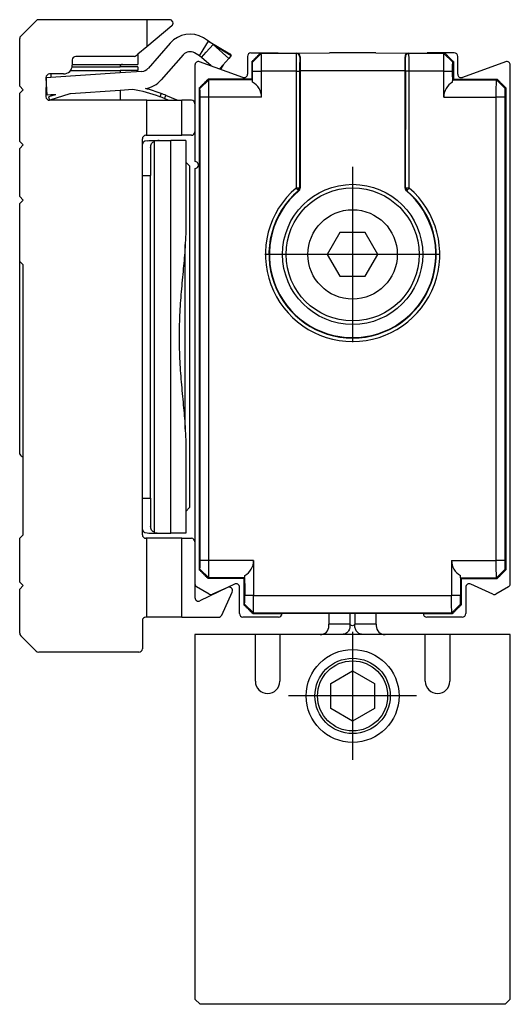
# Model space of a CAD drawing. Header units: millimetres. Extents: x -746 to 556, y -92 to 517.
# Tile 23 of 37: x -124 to -96, y 66 to 122. Entities that reach past the tile are written whole.
import ezdxf

# ---------------------------------------------------------------- set-up
doc = ezdxf.new("R2010")
doc.units = ezdxf.units.MM
doc.linetypes.add('DOT_CENTER', pattern=[14, 12, -1, 0, -1])
doc.layers.add('1', color=7, linetype='Continuous')

# ---------------------------------------------------------------- blocks, each defined once
blk = doc.blocks.new('SOPORTE_SV2-T__37', base_point=(-124.2, 85.748))
at = {"color": 7, "linetype": 'Continuous'}
for p, q in [((-124.141, 120.906), (-123.259, 121.789)), ((-116.95, 121.848), (-123.117, 121.848)), ((-115.65, 121.848), (-116.95, 121.848)), ((-116.95, 121.848), (-116.95, 120.296)), ((-115.522, 121.494), (-116.95, 120.296)), ((-124.2, 118.048), (-124.2, 120.765)), ((-116.95, 120.296), (-117.45, 119.876)), ((-115.614, 120.51), (-116.877, 119.067)), ((-113.732, 120.118), (-113.421, 120.631)), ((-113.421, 120.631), (-113.709, 120.805)), ((-113.554, 119.986), (-113.16, 120.425)), ((-113.421, 120.631), (-112.212, 119.898)), ((-112.27, 119.631), (-113.16, 120.425)), ((-117.676, 119.748), (-121, 119.748)), ((-117.45, 119.876), (-117.548, 119.794)), ((-117.45, 119.876), (-117.45, 119.298)), ((-114.862, 119.851), (-116.125, 118.408)), ((-113.939, 119.776), (-114.227, 119.95)), ((-113.939, 119.776), (-113.732, 120.118)), ((-113.817, 119.693), (-113.939, 119.776)), ((-113.817, 119.693), (-113.554, 119.986)), ((-112.14, 119.807), (-112.27, 119.631)), ((-112.212, 119.898), (-112.14, 119.807)), ((-121.21, 119.148), (-118.475, 119.148)), ((-121.2, 119.548), (-121.2, 119.298)), ((-121.2, 119.298), (-118.325, 119.298)), ((-121.2, 119.298), (-121.2, 119.248)), ((-117.45, 119.148), (-118.475, 119.148)), ((-118.325, 119.298), (-117.45, 119.298)), ((-117.45, 119.148), (-117.45, 118.948)), ((-113.271, 119.206), (-113.817, 119.693)), ((-112.27, 119.631), (-112.778, 119.066)), ((-112.587, 119.278), (-112.73, 119.043)), ((-122.425, 118.748), (-122.5, 118.748)), ((-118.475, 118.814), (-122.425, 118.552)), ((-122.425, 118.748), (-122.425, 118.552)), ((-121.7, 118.748), (-122.425, 118.748)), ((-121.3, 118.948), (-118.475, 118.948)), ((-118.475, 118.948), (-118.475, 118.814)), ((-117.45, 118.948), (-118.475, 118.948)), ((-117.22, 118.898), (-118.475, 118.814)), ((-112.778, 119.066), (-112.804, 119.036)), ((-112.778, 119.066), (-112.73, 119.043)), ((-124, 117.848), (-124.2, 118.048)), ((-122.7, 118.548), (-122.698, 118.534)), ((-122.698, 118.534), (-122.7, 117.448)), ((-122.425, 118.552), (-122.698, 118.534)), ((-122.632, 117.536), (-122.698, 118.534)), ((-124.2, 117.648), (-124, 117.848)), ((-124.2, 114.898), (-124.2, 117.648)), ((-122.425, 117.55), (-122.632, 117.536)), ((-122.425, 117.481), (-122.56, 117.438)), ((-121.396, 117.594), (-122.425, 117.271)), ((-122.178, 117.558), (-122.425, 117.481)), ((-122.178, 117.558), (-122.425, 117.55)), ((-122.425, 117.55), (-122.425, 117.481)), ((-122.146, 117.568), (-122.178, 117.558)), ((-118.475, 117.812), (-121.294, 117.625)), ((-117.747, 117.86), (-118.475, 117.812)), ((-118.475, 117.812), (-118.475, 117.248)), ((-116.134, 117.641), (-116.204, 117.454)), ((-115.898, 117.419), (-115.852, 117.53)), ((-115.204, 117.26), (-115.852, 117.53)), ((-122.56, 117.438), (-122.5, 117.248)), ((-122.425, 117.271), (-122.5, 117.248)), ((-116.95, 117.248), (-122.5, 117.248)), ((-122.425, 117.271), (-122.425, 117.248)), ((-116.95, 117.248), (-115.694, 117.248)), ((-116.95, 115.248), (-116.95, 117.248)), ((-115.929, 117.345), (-115.694, 117.248)), ((-115.694, 117.248), (-115.21, 117.248)), ((-115.204, 117.26), (-115.21, 117.248)), ((-115.21, 117.248), (-114.95, 117.248)), ((-114.4, 117.248), (-114.95, 117.248)), ((-114.95, 115.248), (-114.95, 117.248)), ((-114.2, 117.048), (-114.2, 115.448)), ((-117, 115.248), (-116.95, 115.248)), ((-116.95, 115.248), (-114.95, 115.248)), ((-114.4, 115.248), (-114.95, 115.248)), ((-124, 114.698), (-124.2, 114.898)), ((-124.2, 114.498), (-124, 114.698)), ((-117.2, 114.747), (-117.2, 115.048)), ((-117.2, 112.948), (-117.2, 114.747)), ((-116.921, 114.943), (-117.061, 114.907)), ((-116.921, 114.943), (-116.835, 114.948)), ((-116.835, 114.948), (-116.245, 114.948)), ((-116.245, 114.948), (-115.567, 114.948)), ((-114.727, 114.948), (-115.567, 114.948)), ((-114.727, 114.948), (-114.727, 109.709)), ((-124.2, 111.748), (-124.2, 114.498)), ((-116.727, 114.548), (-116.727, 112.948)), ((-114.5, 113.498), (-114.727, 113.725)), ((-114.5, 113.498), (-114.5, 93.998)), ((-117.2, 94.548), (-117.2, 112.948)), ((-116.727, 94.548), (-116.727, 112.948)), ((-124, 111.548), (-124.2, 111.748)), ((-124.2, 111.348), (-124, 111.548)), ((-124.2, 108.048), (-124.2, 111.348)), ((-114.727, 109.709), (-114.75, 109.012)), ((-114.75, 98.483), (-114.75, 109.012)), ((-124.2, 103.748), (-124.2, 108.048)), ((-124, 107.848), (-124.2, 108.048)), ((-124, 92.448), (-124, 107.848)), ((-124.2, 97.048), (-124.2, 103.748)), ((-114.75, 98.483), (-114.727, 97.786)), ((-114.727, 97.786), (-114.727, 93.77)), ((-117.2, 92.748), (-117.2, 94.548)), ((-116.727, 94.548), (-116.727, 92.948)), ((-114.5, 93.998), (-114.727, 93.77)), ((-114.727, 93.77), (-114.727, 92.548)), ((-117.2, 92.448), (-117.2, 92.748)), ((-124.2, 92.248), (-124, 92.448)), ((-124.2, 89.748), (-124.2, 92.248)), ((-117.061, 92.588), (-116.921, 92.552)), ((-116.95, 92.248), (-117, 92.248)), ((-114.95, 92.248), (-116.95, 92.248)), ((-116.95, 87.748), (-116.95, 92.248)), ((-116.921, 92.552), (-116.835, 92.548)), ((-116.835, 92.548), (-116.245, 92.548)), ((-116.245, 92.548), (-115.57, 92.548)), ((-114.727, 92.548), (-115.57, 92.548)), ((-114.95, 92.248), (-114.4, 92.248)), ((-114.95, 87.748), (-114.95, 92.248)), ((-114.2, 92.048), (-114.2, 89.651)), ((-124, 89.548), (-124.2, 89.748)), ((-124.2, 89.348), (-124, 89.548)), ((-114.2, 89.651), (-114.2, 88.861)), ((-112.346, 89.445), (-113.912, 88.681)), ((-124.2, 86.83), (-124.2, 89.348)), ((-112.663, 87.866), (-112.076, 89.184)), ((-116.95, 87.748), (-117, 87.748)), ((-114.95, 87.748), (-116.95, 87.748)), ((-114.95, 87.748), (-112.845, 87.748)), ((-117.2, 87.548), (-117.2, 85.948)), ((-123.259, 85.806), (-124.141, 86.689)), ((-117.4, 85.748), (-123.117, 85.748))]:
    blk.add_line(p, q, dxfattribs=at)
at = {"color": 3, "linetype": 'Continuous'}
for p, q in [((-113.16, 120.425), (-112.14, 119.807)), ((-115.929, 117.345), (-115.898, 117.419)), ((-116.497, 92.588), (-116.497, 114.907)), ((-115.567, 111.602), (-115.567, 114.948)), ((-117.2, 112.948), (-116.727, 112.948)), ((-115.57, 92.548), (-115.567, 111.602)), ((-117.2, 94.548), (-116.727, 94.548))]:
    blk.add_line(p, q, dxfattribs=at)
at = {"color": 7, "linetype": 'Continuous'}
for centre, radius, start, end in [((-123.117, 121.648), 0.2, 90, 135), ((-115.65, 121.648), 0.2, 310, 90), ((-124, 120.765), 0.2, 135, 180), ((-114.486, 119.522), 1.5, 58.8, 138.8), ((-114.129, 119.464), 1.365, 44.7415, 58.761), ((-121, 119.548), 0.2, 90, 180), ((-117.676, 119.948), 0.2, 270, 310), ((-114.486, 119.522), 0.5, 58.8, 138.8), ((-121.7, 119.248), 0.5, 270, 360), ((-118.325, 119.148), 0.15, 90, 180), ((-122.5, 118.548), 0.2, 90, 180), ((-117.254, 119.396), 0.5, 273.8, 318.8), ((-117.254, 119.396), 1.5, 279.0954, 318.8), ((-119.003, 109.96), 8, 106.6368, 107.4), ((-119.003, 109.96), 8, 69.5142, 80.9632), ((-119.003, 109.96), 8.2, 69.5142, 75.977), ((-119.003, 109.96), 8, 67.4, 69.5142), ((-119.003, 109.96), 8.2, 67.4, 69.5142), ((-122.5, 117.448), 0.2, 180, 270), ((-114.4, 117.048), 0.2, 360, 90), ((-117, 115.048), 0.2, 90, 180), ((-114.4, 115.448), 0.2, 270, 360), ((-116.942, 114.663), 0.272, 115.9895, 161.8325), ((-116.243, 114.134), 0.814, 90.1371, 108.2298), ((-123.706, 97.411), 0.613, 216.3182, 241.3412), ((-116.942, 92.832), 0.272, 198.1675, 244.0105), ((-117, 92.448), 0.2, 180, 270), ((-116.243, 93.361), 0.814, 251.7702, 269.8629), ((-114.4, 92.048), 0.2, 360, 90), ((-112.259, 89.265), 0.2, 336, 116), ((-114, 88.861), 0.2, 180, 296), ((-117, 87.548), 0.2, 90, 180), ((-112.845, 87.948), 0.2, 270, 336), ((-124, 86.83), 0.2, 180, 225), ((-123.117, 85.948), 0.2, 225, 270), ((-117.4, 85.948), 0.2, 270, 360)]:
    blk.add_arc(centre, radius, start, end, dxfattribs=at)
for points, knots in [([(-116.727, 114.548), (-116.725, 114.59), (-116.722, 114.67), (-116.681, 114.78), (-116.603, 114.865), (-116.534, 114.892), (-116.497, 114.907)], [0, 0, 0, 0, 0.1284187, 0.2386804, 0.3451237, 0.4612568, 0.4612568, 0.4612568, 0.4612568]), ([(-114.75, 109.012), (-114.78, 108.61), (-114.844, 107.767), (-114.977, 106.487), (-115.077, 105.134), (-115.117, 103.748), (-115.077, 102.361), (-114.977, 101.008), (-114.844, 99.728), (-114.78, 98.885), (-114.75, 98.483)], [0, 0, 0, 0, 1.208211, 2.536279, 3.860959, 5.277763, 6.694567, 8.019247, 9.347316, 10.555526, 10.555526, 10.555526, 10.555526]), ([(-116.497, 92.588), (-116.534, 92.603), (-116.603, 92.63), (-116.681, 92.715), (-116.722, 92.825), (-116.725, 92.905), (-116.727, 92.948)], [0, 0, 0, 0, 0.1161331, 0.2225764, 0.3328381, 0.4612568, 0.4612568, 0.4612568, 0.4612568])]:
    blk.add_open_spline(points, degree=3, knots=knots, dxfattribs=at)
blk = doc.blocks.new('CABEZA_ROSCADA_REGLA_SV2-T__38', base_point=(-114.2, 65.652))
at = {"color": 7, "linetype": 'Continuous'}
for p, q in [((-106.55, 87.952), (-106.55, 87.341)), ((-103.85, 87.342), (-103.85, 87.952)), ((-106.55, 87.252), (-106.55, 87.341)), ((-103.85, 87.342), (-103.85, 87.252)), ((-110.75, 86.752), (-114.2, 86.752)), ((-114.2, 86.752), (-114.2, 65.952)), ((-110.75, 84.092), (-110.75, 86.752)), ((-109.35, 86.752), (-110.75, 86.752)), ((-109.35, 86.752), (-109.35, 84.092)), ((-107.05, 86.752), (-109.35, 86.752)), ((-105.839, 86.752), (-107.05, 86.752)), ((-104.581, 86.752), (-105.839, 86.752)), ((-103.35, 86.752), (-104.581, 86.752)), ((-101.05, 86.752), (-103.35, 86.752)), ((-99.65, 86.752), (-101.05, 86.752)), ((-101.05, 84.092), (-101.05, 86.752)), ((-96.2, 86.752), (-99.65, 86.752)), ((-99.65, 86.752), (-99.65, 84.092)), ((-96.2, 65.952), (-96.2, 86.752)), ((-106.45, 83.966), (-105.2, 84.687)), ((-105.2, 84.687), (-103.95, 83.966)), ((-106.45, 82.539), (-106.45, 83.966)), ((-103.95, 83.966), (-103.95, 82.539)), ((-105.2, 81.817), (-106.45, 82.539)), ((-103.95, 82.539), (-105.2, 81.817)), ((-113.9, 65.652), (-114.2, 65.952)), ((-96.2, 65.952), (-96.5, 65.652)), ((-96.5, 65.652), (-113.9, 65.652))]:
    blk.add_line(p, q, dxfattribs=at)
at = {"color": 3, "linetype": 'Continuous'}
for p, q in [((-105.355, 87.952), (-105.355, 87.341)), ((-105.065, 87.952), (-105.065, 87.342)), ((-105.355, 87.341), (-106.55, 87.341)), ((-103.85, 87.342), (-105.065, 87.342))]:
    blk.add_line(p, q, dxfattribs=at)
at = {"color": 7, "linetype": 'Continuous'}
for radius in [2.65, 2.15, 2]:
    blk.add_circle((-105.2, 83.252), radius, dxfattribs=at)
for centre, radius, start, end in [((-107.05, 87.252), 0.5, 270, 360), ((-103.35, 87.252), 0.5, 180, 270), ((-110.05, 84.092), 0.7, 180, 360), ((-100.35, 84.092), 0.7, 180, 360)]:
    blk.add_arc(centre, radius, start, end, dxfattribs=at)
at = {"color": 3, "linetype": 'Continuous'}
for points, knots in [([(-105.355, 87.341), (-105.351, 87.268), (-105.344, 87.121), (-105.45, 86.923), (-105.623, 86.781), (-105.767, 86.762), (-105.839, 86.752)], [0, 0, 0, 0, 0.2169612, 0.4331785, 0.6479076, 0.861469, 0.861469, 0.861469, 0.861469]), ([(-105.065, 87.342), (-105.081, 87.321), (-105.116, 87.273), (-105.21, 87.257), (-105.303, 87.272), (-105.339, 87.32), (-105.355, 87.341)], [0, 0, 0, 0, 0.0785875, 0.1728894, 0.2669907, 0.345065, 0.345065, 0.345065, 0.345065]), ([(-104.581, 86.752), (-104.653, 86.762), (-104.797, 86.781), (-104.97, 86.924), (-105.076, 87.122), (-105.068, 87.269), (-105.065, 87.342)], [0, 0, 0, 0, 0.2137172, 0.4286319, 0.6450706, 0.8622674, 0.8622674, 0.8622674, 0.8622674])]:
    blk.add_open_spline(points, degree=3, knots=knots, dxfattribs=at)
at = {"layer": '1', "color": 2, "linetype": 'DOT_CENTER'}
for p, q in [((-105.2, 86.902), (-105.2, 79.602)), ((-101.55, 83.252), (-108.85, 83.252))]:
    blk.add_line(p, q, dxfattribs=at)
blk = doc.blocks.new('REGLA_SV2-170-T__39', base_point=(-114.2, 87.752))
at = {"color": 7, "linetype": 'Continuous'}
for p, q in [((-111.2, 119.752), (-111.2, 118.738)), ((-111, 119.952), (-110.45, 119.952)), ((-110.45, 119.952), (-109.45, 119.952)), ((-109.45, 119.952), (-108.383, 119.945)), ((-108.383, 119.945), (-106.523, 119.952)), ((-103.877, 119.952), (-106.523, 119.952)), ((-103.877, 119.952), (-102.017, 119.945)), ((-102.017, 119.945), (-100.95, 119.952)), ((-99.95, 119.952), (-100.95, 119.952)), ((-99.4, 119.952), (-99.95, 119.952)), ((-99.2, 118.738), (-99.2, 119.752)), ((-114.2, 119.259), (-114.2, 117.048)), ((-111.468, 118.55), (-113.932, 119.447)), ((-110.95, 119.452), (-110.95, 118.452)), ((-99.45, 119.452), (-99.45, 118.452)), ((-96.468, 119.447), (-98.932, 118.55)), ((-96.2, 89.651), (-96.2, 119.259)), ((-108.2, 118.945), (-108.2, 112.229)), ((-102.2, 112.229), (-102.2, 118.945)), ((-110.95, 118.452), (-113.45, 118.452)), ((-110.95, 118.452), (-110.915, 118.417)), ((-99.45, 118.452), (-99.485, 118.417)), ((-99.45, 118.452), (-96.95, 118.452)), ((-113.95, 117.952), (-113.95, 90.453)), ((-96.45, 117.952), (-96.45, 90.453)), ((-114.2, 117.048), (-114.2, 115.448)), ((-114.2, 115.448), (-114.2, 113.752)), ((-114.2, 113.352), (-114.2, 92.048)), ((-105.922, 109.702), (-106.643, 108.452)), ((-104.478, 109.702), (-105.922, 109.702)), ((-103.757, 108.452), (-104.478, 109.702)), ((-106.643, 108.452), (-105.922, 107.202)), ((-104.478, 107.202), (-103.757, 108.452)), ((-105.922, 107.202), (-104.478, 107.202)), ((-114.2, 92.048), (-114.2, 89.651)), ((-111.4, 89.952), (-113.45, 89.952)), ((-111.4, 89.952), (-111.365, 89.988)), ((-111.4, 89.952), (-111.4, 88.453)), ((-99, 89.952), (-99.035, 89.988)), ((-99, 89.952), (-96.95, 89.952)), ((-99, 89.952), (-99, 88.453)), ((-113.38, 89.062), (-114.1, 89.478)), ((-112.346, 89.445), (-113.195, 89.054)), ((-111.942, 89.638), (-112.346, 89.445)), ((-111.658, 87.952), (-111.658, 89.457)), ((-98.742, 89.457), (-98.742, 87.952)), ((-97.205, 89.054), (-98.458, 89.638)), ((-96.3, 89.478), (-97.02, 89.062)), ((-109.433, 87.752), (-111.458, 87.752)), ((-110.9, 87.952), (-109.233, 87.952)), ((-101.167, 87.952), (-109.233, 87.952)), ((-101.167, 87.952), (-99.5, 87.952)), ((-98.942, 87.752), (-100.967, 87.752))]:
    blk.add_line(p, q, dxfattribs=at)
at = {"color": 3, "linetype": 'Continuous'}
for p, q in [((-110.415, 119.917), (-110.915, 119.417)), ((-108.411, 119.917), (-110.415, 119.917)), ((-108.411, 119.917), (-108.383, 119.945)), ((-108.211, 119.717), (-108.193, 119.735)), ((-102.207, 119.735), (-102.189, 119.717)), ((-102.017, 119.945), (-101.989, 119.917)), ((-99.985, 119.917), (-101.989, 119.917)), ((-99.485, 119.417), (-99.985, 119.917)), ((-110.906, 118.917), (-110.398, 118.917)), ((-108.424, 118.917), (-110.398, 118.917)), ((-108.424, 118.917), (-108.424, 112.24)), ((-108.224, 118.917), (-108.224, 112.24)), ((-108.2, 118.945), (-102.2, 118.945)), ((-102.183, 112.237), (-102.17, 118.917)), ((-100.002, 118.917), (-101.976, 118.917)), ((-101.976, 112.24), (-101.976, 118.917)), ((-100.002, 118.917), (-99.494, 118.917)), ((-113.415, 118.417), (-113.915, 117.917)), ((-110.915, 118.417), (-113.415, 118.417)), ((-99.485, 118.417), (-96.985, 118.417)), ((-96.487, 117.914), (-96.985, 118.417)), ((-113.398, 117.417), (-113.906, 117.417)), ((-110.398, 117.417), (-113.398, 117.417)), ((-100.002, 117.417), (-97.002, 117.417)), ((-96.494, 117.417), (-97.002, 117.417)), ((-108.272, 112.17), (-108.334, 112.134)), ((-108.295, 112.088), (-108.243, 112.157)), ((-108.272, 112.17), (-108.284, 112.24)), ((-108.243, 112.157), (-108.224, 112.24)), ((-102.183, 112.237), (-102.157, 112.157)), ((-102.157, 112.157), (-102.105, 112.088)), ((-102.128, 112.17), (-102.116, 112.24)), ((-102.128, 112.17), (-102.066, 112.134)), ((-113.415, 89.988), (-113.915, 90.488)), ((-113.398, 90.988), (-113.906, 90.988)), ((-110.848, 90.988), (-113.398, 90.988)), ((-99.552, 90.988), (-97.002, 90.988)), ((-96.494, 90.988), (-97.002, 90.988)), ((-96.985, 89.988), (-96.485, 90.488)), ((-111.365, 89.988), (-113.415, 89.988)), ((-99.035, 89.988), (-96.985, 89.988)), ((-110.848, 88.988), (-111.356, 88.988)), ((-110.848, 88.988), (-99.552, 88.988)), ((-99.044, 88.988), (-99.552, 88.988)), ((-111.365, 88.488), (-110.865, 87.988)), ((-99.535, 87.988), (-99.035, 88.488)), ((-110.865, 87.988), (-99.535, 87.988))]:
    blk.add_line(p, q, dxfattribs=at)
at = {"color": 7, "linetype": 'Continuous'}
for radius in [4, 3.8, 2.55]:
    blk.add_circle((-105.2, 108.452), radius, dxfattribs=at)
for centre, radius, start, end in [((-111, 119.752), 0.2, 90, 180), ((-108.395, 119.744), 0.202, 357.5161, 86.5244), ((-102.005, 119.744), 0.202, 93.4756, 182.4839), ((-99.4, 119.752), 0.2, 0, 90), ((-114, 119.259), 0.2, 70, 180), ((-96.4, 119.259), 0.2, 0, 110), ((-111.4, 118.738), 0.2, 250, 0), ((-99, 118.738), 0.2, 180, 290), ((-111.396, 117.414), 0.998, 0.2188, 60.6459), ((-99.004, 117.414), 0.998, 119.3541, 179.7812), ((-114.2, 113.552), 0.2, 270, 90), ((-105.2, 108.452), 4.774, 130.4063, 49.5937), ((-105.2, 108.452), 4.75, 130.2754, 49.7246), ((-108.4, 112.229), 0.2, 310.3092, 359.9662), ((-102, 112.229), 0.2, 180.0338, 229.6908), ((-111.846, 90.991), 0.998, 299.3541, 359.7812), ((-98.554, 90.991), 0.998, 180.2188, 240.6459), ((-114, 89.651), 0.2, 180, 240), ((-111.858, 89.457), 0.2, 0, 115), ((-98.542, 89.457), 0.2, 65, 180), ((-96.4, 89.651), 0.2, 300, 0), ((-113.28, 89.235), 0.2, 240, 295), ((-97.12, 89.235), 0.2, 245, 300), ((-111.458, 87.952), 0.2, 180, 270), ((-109.433, 87.952), 0.2, 270, 360), ((-100.967, 87.952), 0.2, 180, 270), ((-98.942, 87.952), 0.2, 270, 0)]:
    blk.add_arc(centre, radius, start, end, dxfattribs=at)
at = {"color": 3, "linetype": 'Continuous'}
for centre, radius, start, end in [((-108.411, 119.717), 0.2, 0.0175, 89.9825), ((-101.989, 119.717), 0.2, 90.0175, 179.9825), ((-105.2, 108.452), 4.974, 130.4063, 49.5937)]:
    blk.add_arc(centre, radius, start, end, dxfattribs=at)
at = {"color": 7, "linetype": 'Continuous'}
for points in [[(-110.95, 119.452), (-110.908, 119.494), (-110.825, 119.577), (-110.7, 119.702), (-110.575, 119.827), (-110.492, 119.911), (-110.45, 119.952)], [(-99.45, 119.452), (-99.492, 119.494), (-99.575, 119.577), (-99.7, 119.702), (-99.825, 119.827), (-99.908, 119.911), (-99.95, 119.952)], [(-110.398, 117.417), (-110.398, 117.542), (-110.398, 117.792), (-110.398, 118.167), (-110.398, 118.542), (-110.398, 118.792), (-110.398, 118.917)], [(-100.002, 117.417), (-100.002, 117.542), (-100.002, 117.792), (-100.002, 118.167), (-100.002, 118.542), (-100.002, 118.792), (-100.002, 118.917)], [(-113.95, 117.952), (-113.908, 117.994), (-113.825, 118.077), (-113.7, 118.202), (-113.575, 118.327), (-113.492, 118.411), (-113.45, 118.452)], [(-96.95, 118.452), (-96.908, 118.411), (-96.825, 118.327), (-96.7, 118.202), (-96.575, 118.077), (-96.492, 117.994), (-96.45, 117.952)], [(-113.398, 90.988), (-113.398, 93.19), (-113.398, 97.595), (-113.398, 104.202), (-113.398, 110.81), (-113.398, 115.215), (-113.398, 117.417)], [(-97.002, 90.988), (-97.002, 93.19), (-97.002, 97.595), (-97.002, 104.202), (-97.002, 110.81), (-97.002, 115.215), (-97.002, 117.417)], [(-110.848, 90.988), (-110.848, 90.821), (-110.848, 90.488), (-110.848, 89.988), (-110.848, 89.488), (-110.848, 89.154), (-110.848, 88.988)], [(-99.552, 90.988), (-99.552, 90.821), (-99.552, 90.488), (-99.552, 89.988), (-99.552, 89.488), (-99.552, 89.154), (-99.552, 88.988)], [(-113.45, 89.952), (-113.492, 89.994), (-113.575, 90.078), (-113.7, 90.203), (-113.825, 90.328), (-113.908, 90.411), (-113.95, 90.453)], [(-96.45, 90.453), (-96.492, 90.411), (-96.575, 90.328), (-96.7, 90.203), (-96.825, 90.078), (-96.908, 89.994), (-96.95, 89.952)], [(-110.9, 87.952), (-110.942, 87.994), (-111.025, 88.078), (-111.15, 88.203), (-111.275, 88.328), (-111.358, 88.411), (-111.4, 88.453)], [(-99.5, 87.952), (-99.458, 87.994), (-99.375, 88.078), (-99.25, 88.203), (-99.125, 88.328), (-99.042, 88.411), (-99, 88.453)]]:
    blk.add_open_spline(points, degree=3, dxfattribs=at)
for points, knots in [([(-110.45, 119.952), (-110.448, 119.95), (-110.442, 119.944), (-110.432, 119.935), (-110.423, 119.925), (-110.417, 119.92), (-110.415, 119.917)], [0, 0, 0, 0, 0.00925697, 0.02468526, 0.04037778, 0.04979131, 0.04979131, 0.04979131, 0.04979131]), ([(-110.398, 118.917), (-110.398, 118.964), (-110.398, 119.057), (-110.398, 119.226), (-110.4, 119.414), (-110.402, 119.608), (-110.406, 119.758), (-110.408, 119.853), (-110.412, 119.9), (-110.414, 119.914), (-110.415, 119.917)], [0, 0, 0, 0, 0.140114, 0.277951, 0.507517, 0.705284, 0.858762, 0.958853, 0.989249, 1.000271, 1.000271, 1.000271, 1.000271]), ([(-108.193, 119.735), (-108.195, 119.618), (-108.2, 119.355), (-108.2, 119.092), (-108.2, 118.945)], [0, 0, 0, 0, 0.3500705, 0.7895078, 0.7895078, 0.7895078, 0.7895078]), ([(-102.2, 118.945), (-102.2, 119.092), (-102.2, 119.355), (-102.205, 119.618), (-102.207, 119.735)], [0, 0, 0, 0, 0.4394372, 0.7895078, 0.7895078, 0.7895078, 0.7895078]), ([(-100.002, 118.917), (-100.002, 118.964), (-100.002, 119.057), (-100.002, 119.226), (-100, 119.414), (-99.998, 119.608), (-99.994, 119.758), (-99.992, 119.853), (-99.988, 119.9), (-99.986, 119.914), (-99.985, 119.917)], [0, 0, 0, 0, 0.140114, 0.277951, 0.507517, 0.705284, 0.858762, 0.958853, 0.989249, 1.000271, 1.000271, 1.000271, 1.000271]), ([(-99.95, 119.952), (-99.952, 119.95), (-99.958, 119.944), (-99.968, 119.935), (-99.977, 119.925), (-99.983, 119.92), (-99.985, 119.917)], [0, 0, 0, 0, 0.00925697, 0.02468526, 0.04037778, 0.04979131, 0.04979131, 0.04979131, 0.04979131]), ([(-110.95, 119.452), (-110.948, 119.45), (-110.942, 119.444), (-110.932, 119.435), (-110.923, 119.425), (-110.917, 119.419), (-110.915, 119.417)], [0, 0, 0, 0, 0.00925697, 0.02468526, 0.04034847, 0.04973271, 0.04973271, 0.04973271, 0.04973271]), ([(-110.906, 118.917), (-110.906, 118.98), (-110.907, 119.096), (-110.908, 119.241), (-110.91, 119.345), (-110.913, 119.395), (-110.915, 119.417)], [0, 0, 0, 0, 0.1875059, 0.3486005, 0.4340972, 0.4999579, 0.4999579, 0.4999579, 0.4999579]), ([(-99.494, 118.917), (-99.494, 118.98), (-99.493, 119.096), (-99.492, 119.241), (-99.49, 119.345), (-99.487, 119.395), (-99.485, 119.417)], [0, 0, 0, 0, 0.1875059, 0.3486005, 0.4340972, 0.4999579, 0.4999579, 0.4999579, 0.4999579]), ([(-99.45, 119.452), (-99.452, 119.45), (-99.458, 119.444), (-99.468, 119.435), (-99.477, 119.425), (-99.483, 119.419), (-99.485, 119.417)], [0, 0, 0, 0, 0.00925697, 0.02468526, 0.04034847, 0.04973271, 0.04973271, 0.04973271, 0.04973271]), ([(-110.915, 118.417), (-110.912, 118.501), (-110.906, 118.667), (-110.906, 118.834), (-110.906, 118.917)], [0, 0, 0, 0, 0.2501851, 0.5002643, 0.5002643, 0.5002643, 0.5002643]), ([(-99.485, 118.417), (-99.488, 118.501), (-99.494, 118.667), (-99.494, 118.834), (-99.494, 118.917)], [0, 0, 0, 0, 0.2501851, 0.5002643, 0.5002643, 0.5002643, 0.5002643]), ([(-113.45, 118.452), (-113.448, 118.45), (-113.442, 118.444), (-113.432, 118.435), (-113.423, 118.425), (-113.417, 118.42), (-113.415, 118.417)], [0, 0, 0, 0, 0.00925697, 0.02468526, 0.04037778, 0.04979131, 0.04979131, 0.04979131, 0.04979131]), ([(-113.398, 117.417), (-113.398, 117.464), (-113.398, 117.557), (-113.398, 117.726), (-113.4, 117.914), (-113.402, 118.108), (-113.406, 118.258), (-113.408, 118.353), (-113.412, 118.4), (-113.414, 118.414), (-113.415, 118.417)], [0, 0, 0, 0, 0.140114, 0.277951, 0.507517, 0.705284, 0.858762, 0.958853, 0.989249, 1.000271, 1.000271, 1.000271, 1.000271]), ([(-110.906, 118.283), (-110.907, 118.304), (-110.908, 118.337), (-110.91, 118.38), (-110.913, 118.404), (-110.915, 118.416), (-110.915, 118.417)], [0, 0, 0, 0, 0.0617688, 0.0977246, 0.1296538, 0.1342151, 0.1342151, 0.1342151, 0.1342151]), ([(-99.494, 118.283), (-99.494, 118.306), (-99.494, 118.351), (-99.488, 118.395), (-99.485, 118.417)], [0, 0, 0, 0, 0.0669414, 0.1342792, 0.1342792, 0.1342792, 0.1342792]), ([(-97.002, 117.417), (-97.002, 117.464), (-97.002, 117.557), (-97.002, 117.726), (-97, 117.914), (-96.998, 118.108), (-96.994, 118.258), (-96.992, 118.353), (-96.988, 118.4), (-96.986, 118.414), (-96.985, 118.417)], [0, 0, 0, 0, 0.140114, 0.277951, 0.507517, 0.705284, 0.858762, 0.958853, 0.989249, 1.000271, 1.000271, 1.000271, 1.000271]), ([(-96.985, 118.417), (-96.983, 118.42), (-96.977, 118.425), (-96.969, 118.434), (-96.96, 118.443), (-96.954, 118.449), (-96.95, 118.452)], [0, 0, 0, 0, 0.00941354, 0.02510606, 0.03436303, 0.04979131, 0.04979131, 0.04979131, 0.04979131]), ([(-113.95, 117.952), (-113.948, 117.95), (-113.942, 117.944), (-113.932, 117.935), (-113.923, 117.925), (-113.917, 117.919), (-113.915, 117.917)], [0, 0, 0, 0, 0.00925697, 0.02468526, 0.04034847, 0.04973271, 0.04973271, 0.04973271, 0.04973271]), ([(-113.906, 117.417), (-113.906, 117.48), (-113.907, 117.596), (-113.908, 117.741), (-113.91, 117.845), (-113.913, 117.895), (-113.915, 117.917)], [0, 0, 0, 0, 0.1875292, 0.3485991, 0.4340958, 0.4999565, 0.4999565, 0.4999565, 0.4999565]), ([(-96.494, 117.417), (-96.494, 117.48), (-96.493, 117.596), (-96.492, 117.741), (-96.49, 117.844), (-96.488, 117.893), (-96.487, 117.914)], [0, 0, 0, 0, 0.1875292, 0.3485991, 0.4332468, 0.4965283, 0.4965283, 0.4965283, 0.4965283]), ([(-96.487, 117.914), (-96.485, 117.917), (-96.478, 117.924), (-96.468, 117.935), (-96.458, 117.944), (-96.452, 117.95), (-96.45, 117.952)], [0, 0, 0, 0, 0.01135503, 0.02898645, 0.04441473, 0.0536717, 0.0536717, 0.0536717, 0.0536717]), ([(-113.906, 90.988), (-113.906, 93.19), (-113.906, 97.595), (-113.906, 104.202), (-113.906, 110.81), (-113.906, 115.215), (-113.906, 117.417)], [0, 0, 0, 0, 6.607471, 13.21494, 19.822409, 26.42988, 26.42988, 26.42988, 26.42988]), ([(-96.494, 90.988), (-96.494, 93.19), (-96.494, 97.595), (-96.494, 104.202), (-96.494, 110.81), (-96.494, 115.215), (-96.494, 117.417)], [0, 0, 0, 0, 6.607471, 13.21494, 19.822409, 26.42988, 26.42988, 26.42988, 26.42988]), ([(-113.95, 90.453), (-113.948, 90.455), (-113.942, 90.461), (-113.932, 90.47), (-113.923, 90.48), (-113.917, 90.486), (-113.915, 90.488)], [0, 0, 0, 0, 0.00925697, 0.02468526, 0.04034847, 0.0497327, 0.0497327, 0.0497327, 0.0497327]), ([(-113.915, 90.488), (-113.913, 90.51), (-113.91, 90.56), (-113.908, 90.664), (-113.907, 90.809), (-113.906, 90.925), (-113.906, 90.988)], [0, 0, 0, 0, 0.0658608, 0.1513568, 0.3124262, 0.4999565, 0.4999565, 0.4999565, 0.4999565]), ([(-113.415, 89.988), (-113.414, 89.991), (-113.412, 90.005), (-113.408, 90.052), (-113.406, 90.147), (-113.402, 90.297), (-113.4, 90.491), (-113.398, 90.679), (-113.398, 90.848), (-113.398, 90.941), (-113.398, 90.988)], [0, 0, 0, 0, 0.011021, 0.041418, 0.141509, 0.294986, 0.492754, 0.722319, 0.860157, 1.000271, 1.000271, 1.000271, 1.000271]), ([(-96.985, 89.988), (-96.986, 89.991), (-96.988, 90.005), (-96.992, 90.052), (-96.994, 90.147), (-96.998, 90.297), (-97, 90.491), (-97.002, 90.679), (-97.002, 90.848), (-97.002, 90.941), (-97.002, 90.988)], [0, 0, 0, 0, 0.011021, 0.041418, 0.141509, 0.294986, 0.492754, 0.722319, 0.860157, 1.000271, 1.000271, 1.000271, 1.000271]), ([(-96.485, 90.488), (-96.487, 90.51), (-96.49, 90.56), (-96.492, 90.664), (-96.493, 90.809), (-96.494, 90.925), (-96.494, 90.988)], [0, 0, 0, 0, 0.0658608, 0.1513568, 0.3124262, 0.4999565, 0.4999565, 0.4999565, 0.4999565]), ([(-96.485, 90.488), (-96.483, 90.486), (-96.477, 90.48), (-96.469, 90.472), (-96.459, 90.462), (-96.454, 90.456), (-96.45, 90.453)], [0, 0, 0, 0, 0.00938423, 0.02504745, 0.03430442, 0.0497327, 0.0497327, 0.0497327, 0.0497327]), ([(-113.45, 89.952), (-113.448, 89.955), (-113.442, 89.961), (-113.434, 89.969), (-113.424, 89.978), (-113.418, 89.984), (-113.415, 89.988)], [0, 0, 0, 0, 0.00925697, 0.02468526, 0.0341025, 0.04979131, 0.04979131, 0.04979131, 0.04979131]), ([(-111.365, 89.988), (-111.364, 89.991), (-111.362, 90.003), (-111.36, 90.031), (-111.358, 90.072), (-111.357, 90.105), (-111.356, 90.122)], [0, 0, 0, 0, 0.0097909, 0.0365068, 0.0833998, 0.1342311, 0.1342311, 0.1342311, 0.1342311]), ([(-111.365, 89.988), (-111.362, 89.821), (-111.356, 89.488), (-111.356, 89.154), (-111.356, 88.988)], [0, 0, 0, 0, 0.500188, 1.000209, 1.000209, 1.000209, 1.000209]), ([(-99.035, 89.988), (-99.037, 90.007), (-99.041, 90.052), (-99.043, 90.096), (-99.044, 90.122)], [0, 0, 0, 0, 0.058199, 0.1341602, 0.1341602, 0.1341602, 0.1341602]), ([(-99.035, 89.988), (-99.038, 89.821), (-99.044, 89.488), (-99.044, 89.154), (-99.044, 88.988)], [0, 0, 0, 0, 0.500188, 1.000209, 1.000209, 1.000209, 1.000209]), ([(-96.985, 89.988), (-96.983, 89.985), (-96.977, 89.98), (-96.969, 89.971), (-96.96, 89.962), (-96.954, 89.956), (-96.95, 89.952)], [0, 0, 0, 0, 0.00941354, 0.02510606, 0.03436303, 0.04979131, 0.04979131, 0.04979131, 0.04979131]), ([(-111.365, 88.488), (-111.364, 88.51), (-111.36, 88.56), (-111.358, 88.664), (-111.357, 88.809), (-111.357, 88.925), (-111.356, 88.988)], [0, 0, 0, 0, 0.0658582, 0.1513568, 0.312444, 0.4999575, 0.4999575, 0.4999575, 0.4999575]), ([(-110.865, 87.988), (-110.864, 87.991), (-110.862, 88.005), (-110.858, 88.052), (-110.856, 88.147), (-110.852, 88.297), (-110.85, 88.491), (-110.848, 88.679), (-110.848, 88.848), (-110.848, 88.941), (-110.848, 88.988)], [0, 0, 0, 0, 0.011021, 0.041418, 0.141509, 0.294986, 0.492754, 0.722319, 0.860157, 1.000271, 1.000271, 1.000271, 1.000271]), ([(-99.535, 87.988), (-99.536, 87.991), (-99.538, 88.005), (-99.542, 88.052), (-99.544, 88.147), (-99.548, 88.297), (-99.55, 88.491), (-99.552, 88.679), (-99.552, 88.848), (-99.552, 88.941), (-99.552, 88.988)], [0, 0, 0, 0, 0.011021, 0.041418, 0.141509, 0.294986, 0.492754, 0.722319, 0.860157, 1.000271, 1.000271, 1.000271, 1.000271]), ([(-99.035, 88.488), (-99.036, 88.51), (-99.04, 88.56), (-99.042, 88.664), (-99.043, 88.809), (-99.043, 88.925), (-99.044, 88.988)], [0, 0, 0, 0, 0.0658582, 0.1513568, 0.3124441, 0.4999575, 0.4999575, 0.4999575, 0.4999575]), ([(-111.4, 88.453), (-111.398, 88.455), (-111.392, 88.461), (-111.383, 88.47), (-111.373, 88.48), (-111.367, 88.486), (-111.365, 88.488)], [0, 0, 0, 0, 0.00927851, 0.02468526, 0.04034851, 0.04973277, 0.04973277, 0.04973277, 0.04973277]), ([(-99, 88.453), (-99.002, 88.455), (-99.008, 88.461), (-99.017, 88.47), (-99.027, 88.48), (-99.033, 88.486), (-99.035, 88.488)], [0, 0, 0, 0, 0.00927851, 0.02468526, 0.04034851, 0.04973277, 0.04973277, 0.04973277, 0.04973277]), ([(-110.9, 87.952), (-110.898, 87.955), (-110.892, 87.961), (-110.883, 87.97), (-110.873, 87.98), (-110.867, 87.985), (-110.865, 87.988)], [0, 0, 0, 0, 0.00925697, 0.02468526, 0.04037778, 0.04979131, 0.04979131, 0.04979131, 0.04979131]), ([(-99.5, 87.952), (-99.502, 87.955), (-99.508, 87.961), (-99.516, 87.969), (-99.526, 87.978), (-99.531, 87.984), (-99.535, 87.988)], [0, 0, 0, 0, 0.00925697, 0.02468526, 0.0341025, 0.04979131, 0.04979131, 0.04979131, 0.04979131])]:
    blk.add_open_spline(points, degree=3, knots=knots, dxfattribs=at)
at = {"color": 3, "linetype": 'Continuous'}
for points, knots in [([(-108.411, 119.917), (-108.412, 119.906), (-108.415, 119.879), (-108.417, 119.814), (-108.419, 119.726), (-108.421, 119.594), (-108.422, 119.451), (-108.424, 119.293), (-108.424, 119.152), (-108.424, 119.026), (-108.424, 118.95), (-108.424, 118.917)], [0, 0, 0, 0, 0.035414, 0.081239, 0.193534, 0.298888, 0.478469, 0.62194, 0.772976, 0.902024, 1.000099, 1.000099, 1.000099, 1.000099]), ([(-108.211, 119.717), (-108.213, 119.682), (-108.218, 119.603), (-108.221, 119.483), (-108.222, 119.352), (-108.224, 119.207), (-108.224, 119.061), (-108.224, 118.96), (-108.224, 118.917)], [0, 0, 0, 0, 0.1050436, 0.2391449, 0.3600386, 0.4975934, 0.6726897, 0.8001214, 0.8001214, 0.8001214, 0.8001214]), ([(-102.17, 118.917), (-102.172, 118.969), (-102.176, 119.07), (-102.176, 119.224), (-102.178, 119.36), (-102.179, 119.473), (-102.183, 119.585), (-102.187, 119.664), (-102.189, 119.717)], [0, 0, 0, 0, 0.1542382, 0.3026029, 0.4632323, 0.5610514, 0.6413491, 0.8001727, 0.8001727, 0.8001727, 0.8001727]), ([(-101.976, 118.917), (-101.976, 118.982), (-101.976, 119.108), (-101.976, 119.281), (-101.977, 119.427), (-101.978, 119.534), (-101.98, 119.629), (-101.981, 119.712), (-101.983, 119.784), (-101.984, 119.84), (-101.986, 119.879), (-101.987, 119.906), (-101.989, 119.915), (-101.989, 119.917)], [0, 0, 0, 0, 0.192702, 0.378159, 0.52087, 0.628295, 0.701212, 0.805839, 0.876355, 0.91886, 0.97119, 0.994671, 1.000122, 1.000122, 1.000122, 1.000122]), ([(-108.424, 118.917), (-108.412, 118.917), (-108.388, 118.917), (-108.352, 118.917), (-108.317, 118.917), (-108.286, 118.917), (-108.261, 118.917), (-108.241, 118.917), (-108.23, 118.917), (-108.225, 118.917), (-108.224, 118.917)], [0, 0, 0, 0, 0.0360536, 0.0729059, 0.1084002, 0.1401819, 0.1661518, 0.1849376, 0.1980905, 0.1999695, 0.1999695, 0.1999695, 0.1999695]), ([(-101.976, 118.917), (-101.988, 118.917), (-102.012, 118.917), (-102.048, 118.917), (-102.083, 118.917), (-102.114, 118.917), (-102.139, 118.917), (-102.157, 118.917), (-102.167, 118.917), (-102.17, 118.917), (-102.17, 118.917)], [0, 0, 0, 0, 0.0360536, 0.0729059, 0.1084002, 0.1401819, 0.1661518, 0.1849376, 0.1936881, 0.1949381, 0.1949381, 0.1949381, 0.1949381]), ([(-108.424, 112.24), (-108.415, 112.232), (-108.395, 112.216), (-108.377, 112.183), (-108.354, 112.158), (-108.34, 112.141), (-108.334, 112.134)], [0, 0, 0, 0, 0.0382235, 0.0761932, 0.1103239, 0.1406454, 0.1406454, 0.1406454, 0.1406454]), ([(-108.284, 112.24), (-108.294, 112.24), (-108.316, 112.24), (-108.35, 112.24), (-108.386, 112.24), (-108.412, 112.24), (-108.424, 112.24)], [0, 0, 0, 0, 0.0303914, 0.0644522, 0.1015212, 0.1401818, 0.1401818, 0.1401818, 0.1401818]), ([(-108.334, 112.134), (-108.329, 112.128), (-108.321, 112.119), (-108.309, 112.105), (-108.301, 112.096), (-108.296, 112.089), (-108.295, 112.088)], [0, 0, 0, 0, 0.02345553, 0.03320729, 0.05649179, 0.05981815, 0.05981815, 0.05981815, 0.05981815]), ([(-108.295, 112.088), (-108.294, 112.088), (-108.291, 112.086), (-108.283, 112.083), (-108.276, 112.079), (-108.271, 112.077), (-108.271, 112.076)], [0, 0, 0, 0, 0.00144108, 0.01152861, 0.02487076, 0.02677678, 0.02677678, 0.02677678, 0.02677678]), ([(-108.224, 112.24), (-108.225, 112.24), (-108.231, 112.24), (-108.242, 112.24), (-108.261, 112.24), (-108.276, 112.24), (-108.284, 112.24)], [0, 0, 0, 0, 0.00203021, 0.01624166, 0.03502456, 0.05981815, 0.05981815, 0.05981815, 0.05981815]), ([(-108.272, 112.17), (-108.269, 112.169), (-108.259, 112.164), (-108.25, 112.16), (-108.243, 112.157)], [0, 0, 0, 0, 0.01017344, 0.03230279, 0.03230279, 0.03230279, 0.03230279]), ([(-108.224, 112.24), (-108.224, 112.24), (-108.221, 112.239), (-108.213, 112.235), (-108.205, 112.231), (-108.201, 112.229), (-108.2, 112.229)], [0, 0, 0, 0, 0.00145124, 0.0116099, 0.02504613, 0.0269656, 0.0269656, 0.0269656, 0.0269656]), ([(-102.2, 112.229), (-102.2, 112.229), (-102.196, 112.231), (-102.191, 112.233), (-102.185, 112.236), (-102.183, 112.237), (-102.183, 112.237)], [0, 0, 0, 0, 0.00137004, 0.01096029, 0.01821114, 0.01924697, 0.01924697, 0.01924697, 0.01924697]), ([(-102.116, 112.24), (-102.124, 112.24), (-102.138, 112.24), (-102.158, 112.241), (-102.172, 112.239), (-102.18, 112.238), (-102.183, 112.237)], [0, 0, 0, 0, 0.02468616, 0.04357649, 0.05923686, 0.06707415, 0.06707415, 0.06707415, 0.06707415]), ([(-102.128, 112.17), (-102.131, 112.169), (-102.141, 112.164), (-102.15, 112.16), (-102.157, 112.157)], [0, 0, 0, 0, 0.01017344, 0.03230279, 0.03230279, 0.03230279, 0.03230279]), ([(-102.129, 112.076), (-102.129, 112.077), (-102.124, 112.079), (-102.117, 112.083), (-102.109, 112.086), (-102.106, 112.088), (-102.105, 112.088)], [0, 0, 0, 0, 0.00190602, 0.01524817, 0.0253357, 0.02677678, 0.02677678, 0.02677678, 0.02677678]), ([(-101.976, 112.24), (-101.988, 112.24), (-102.014, 112.24), (-102.05, 112.24), (-102.084, 112.24), (-102.106, 112.24), (-102.116, 112.24)], [0, 0, 0, 0, 0.0386422, 0.0757296, 0.1098697, 0.1401818, 0.1401818, 0.1401818, 0.1401818]), ([(-102.105, 112.088), (-102.105, 112.089), (-102.101, 112.093), (-102.094, 112.101), (-102.082, 112.115), (-102.073, 112.126), (-102.066, 112.134)], [0, 0, 0, 0, 0.00203021, 0.01624166, 0.03116642, 0.05981815, 0.05981815, 0.05981815, 0.05981815]), ([(-102.066, 112.134), (-102.06, 112.141), (-102.046, 112.158), (-102.023, 112.183), (-102.005, 112.216), (-101.985, 112.232), (-101.976, 112.24)], [0, 0, 0, 0, 0.0302811, 0.0644522, 0.102443, 0.1406454, 0.1406454, 0.1406454, 0.1406454])]:
    blk.add_open_spline(points, degree=3, knots=knots, dxfattribs=at)
at = {"layer": '1', "color": 2, "linetype": 'DOT_CENTER'}
for p, q in [((-105.2, 113.452), (-105.2, 103.452)), ((-100.2, 108.452), (-110.2, 108.452))]:
    blk.add_line(p, q, dxfattribs=at)
blk = doc.blocks.new('REGLA_SV2-170-T__40', base_point=(-124.2, 65.652))
for name, p in [('SOPORTE_SV2-T__37', (-124.2, 85.748)), ('REGLA_SV2-170-T__39', (-114.2, 87.752)), ('CABEZA_ROSCADA_REGLA_SV2-T__38', (-114.2, 65.652))]:
    blk.add_blockref(name, p)
blk = doc.blocks.new('Left2', base_point=(-110.2, 93.75))
blk.add_blockref('REGLA_SV2-170-T__40', (-124.2, 65.652))

msp = doc.modelspace()

# ---------------------------------------------------------------- block references
msp.add_blockref('Left2', (-110.2, 93.75))

doc.saveas('drawing.dxf')
